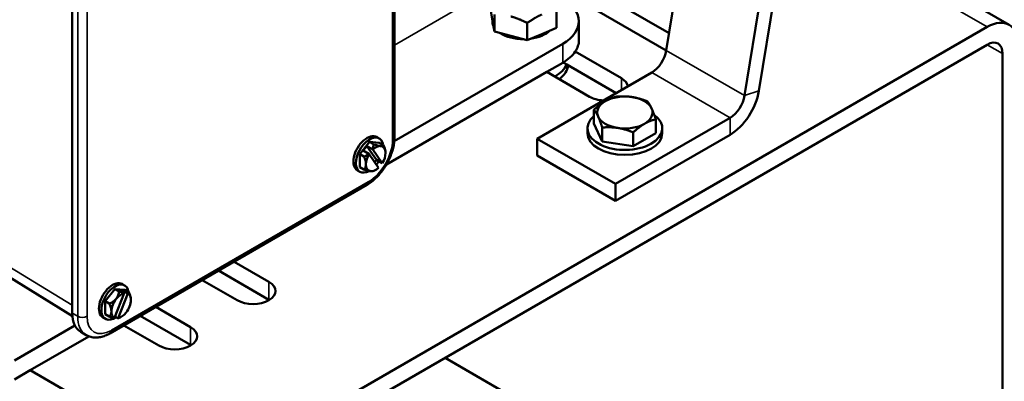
# Model space of a CAD drawing. Header units: inches. Extents: x 1 to 237, y 4 to 150.
# Tile 147 of 166: x 197.4 to 206.29, y 99.6 to 102.86. Entities that reach past the tile are written whole.
import ezdxf

# ---------------------------------------------------------------- set-up
doc = ezdxf.new("R2010")
doc.units = ezdxf.units.IN
doc.header["$LTSCALE"] = 7
doc.header["$MEASUREMENT"] = 0
doc.layers.add('Visible (ANSI)', color=7, linetype='Continuous', lineweight=50)
doc.layers.add('Visible Narrow (ANSI)', color=7, linetype='Continuous', lineweight=35)

msp = doc.modelspace()

# ---------------------------------------------------------------- linework, layer by layer
at = {"layer": 'Visible (ANSI)'}
for p, q in [((203.234, 102.5811), (205.2476, 114.9987)), ((205.9547, 114.5904), (203.9411, 102.1729)), ((204.0709, 102.2169), (206.0846, 114.6344)), ((200.7805, 101.7984), (200.7805, 105.0808)), ((206.3282, 102.8127), (204.3525, 103.9533)), ((203.2592, 102.7366), (201.6338, 103.6751)), ((197.8709, 103.4927), (197.8709, 100.2104)), ((203.2338, 102.5805), (201.7311, 103.4481)), ((201.6488, 102.9372), (201.6655, 102.8439)), ((202.2418, 102.784), (202.2418, 102.9386)), ((201.664, 102.8445), (201.664, 102.8522)), ((201.6821, 102.7506), (201.6821, 102.9053)), ((195.1866, 96.4743), (206.1313, 102.7932)), ((201.6655, 102.8439), (201.6821, 102.7506)), ((201.9786, 102.674), (201.9786, 102.8287)), ((202.1102, 102.729), (202.2418, 102.784)), ((202.4453, 102.6737), (202.4453, 102.8445)), ((201.6821, 102.7506), (201.8304, 102.7123)), ((201.8304, 102.7123), (201.9786, 102.674)), ((201.9786, 102.674), (202.1102, 102.729)), ((206.1313, 102.6324), (195.1866, 96.3135)), ((200.7788, 101.7628), (202.2989, 102.6404)), ((202.4119, 102.57), (202.8292, 102.3291)), ((206.2705, 97.7167), (206.2705, 102.5521)), ((202.1553, 102.3867), (202.2989, 102.4696)), ((202.3367, 102.4528), (202.3032, 102.4721)), ((202.7813, 102.1961), (202.3367, 102.4528)), ((202.1553, 102.3867), (200.7073, 101.5507)), ((202.0684, 101.7845), (203.1024, 102.3814)), ((202.5421, 102.1634), (202.1553, 102.3867)), ((202.2712, 102.3252), (202.2712, 102.3198)), ((202.5815, 101.9212), (202.5815, 102.0458)), ((203.8095, 101.9732), (202.7755, 101.3762)), ((203.1391, 101.8349), (203.1391, 101.9595)), ((202.5223, 101.878), (202.5223, 101.8331)), ((202.6562, 101.7602), (202.5815, 101.9212)), ((202.6562, 101.7602), (202.6562, 101.8848)), ((203.1983, 101.878), (203.1983, 101.8331)), ((200.6421, 101.7875), (200.6201, 101.8001)), ((202.7755, 101.3762), (202.0684, 101.7845)), ((202.0684, 101.6314), (202.0684, 101.7845)), ((203.8095, 101.8201), (202.7755, 101.2231)), ((202.935, 101.717), (202.935, 101.8417)), ((203.1391, 101.8349), (202.935, 101.717)), ((200.4667, 101.6447), (200.5551, 101.7546)), ((200.5309, 101.7182), (200.4979, 101.677)), ((200.5309, 101.7182), (200.6193, 101.5924)), ((200.5809, 101.6893), (200.5309, 101.7182)), ((200.5551, 101.7546), (200.6434, 101.7467)), ((200.5918, 101.7334), (200.5551, 101.7546)), ((200.6802, 101.7255), (200.6434, 101.7467)), ((202.935, 101.717), (202.6562, 101.7602)), ((200.5035, 101.6234), (200.4667, 101.6447)), ((200.4667, 101.6447), (200.4667, 101.5268)), ((200.4979, 101.677), (200.5478, 101.6482)), ((200.5512, 101.6453), (200.6375, 101.5226)), ((200.5843, 101.6865), (200.6706, 101.5637)), ((202.7755, 101.2231), (202.0684, 101.6314)), ((200.5035, 101.5056), (200.4667, 101.5268)), ((200.6193, 101.5924), (200.6028, 101.5719)), ((200.6693, 101.5636), (200.6193, 101.5924)), ((200.4681, 101.4861), (200.4461, 101.4987)), ((198.212, 100.0278), (200.5313, 101.3668)), ((202.7755, 101.2231), (202.7755, 101.3762)), ((196.5852, 100.9812), (197.8721, 100.1821)), ((199.3317, 100.6742), (199.6472, 100.492)), ((199.6472, 100.3313), (199.1925, 100.5938)), ((198.344, 100.4607), (198.322, 100.4733)), ((199.3601, 100.3263), (199.0446, 100.5084)), ((198.257, 100.4278), (198.1686, 100.3179)), ((198.3394, 100.3904), (198.2531, 100.168)), ((198.257, 100.4278), (198.3454, 100.4199)), ((198.2937, 100.4066), (198.257, 100.4278)), ((198.3725, 100.3875), (198.2862, 100.165)), ((198.2882, 100.4233), (198.3381, 100.3945)), ((198.3212, 100.4204), (198.2882, 100.4233)), ((198.3212, 100.4204), (198.3161, 100.4072)), ((198.3712, 100.3915), (198.3212, 100.4204)), ((198.3821, 100.3987), (198.3454, 100.4199)), ((198.1686, 100.2), (198.1686, 100.3179)), ((198.2054, 100.2966), (198.1686, 100.3179)), ((198.2054, 100.1788), (198.1686, 100.2)), ((198.2828, 100.1637), (198.2572, 100.1785)), ((198.9401, 99.923), (198.4854, 100.1856)), ((198.6246, 100.2659), (198.9401, 100.0838)), ((197.3491, 99.7826), (197.8949, 100.0978)), ((198.17, 100.1593), (198.148, 100.1719)), ((198.653, 99.918), (198.3375, 100.1002)), ((198.0224, 100.0005), (197.4927, 99.6947)), ((197.9475, 100.041), (197.997, 100.0124)), ((201.2366, 99.8065), (204.3278, 98.0219)), ((197.3491, 99.6118), (197.4927, 99.6947)), ((197.4927, 99.6947), (197.8794, 99.4714))]:
    msp.add_line(p, q, dxfattribs=at)
for centre, start, end in [((200.5331, 101.6494), 5.99185, 6.84326), ((200.5331, 101.6494), 288.61403, 294.00815), ((198.235, 100.3226), 5.99185, 6.84326), ((198.235, 100.3226), 288.61403, 294.00815)]:
    msp.add_arc(centre, 0.1665, start, end, dxfattribs=at)
for centre, major_axis, ratio, start_param, end_param in [((201.9453, 102.8445), (0.5, 0), 0.57735, 5.497787, 7.068583), ((201.9453, 102.8445), (-0.2813, 0), 0.57735, 0, 0.245372), ((201.9453, 102.8445), (-0.2813, 0), 0.57735, 1.793984, 2.600326), ((206.1313, 102.4717), (0.1969, 0.341), 0.57735, 5.497787, 7.068583), ((201.9453, 102.8445), (-0.2813, 0), 0.57735, 0.72165, 1.578266), ((201.9453, 102.6737), (0.5, 0), 0.57735, 5.91586, 6.283185), ((203.1024, 102.5366), (0.095, 0.1645), 0.57735, 3.926991, 5.294061), ((206.1313, 102.4717), (0.0984, 0.1705), 0.57735, 5.497787, 7.068583), ((201.9453, 102.6737), (0.5, 0), 0.57735, 5.497787, 5.91586), ((201.9453, 102.513), (0.405, 0), 0.57735, 5.482602, 6.022812), ((201.9453, 102.464), (0.405, 0), 0.57735, 5.631146, 6.20456), ((202.6856, 102.2463), (0.203, 0), 0.57735, 0.096018, 0.785398), ((202.6856, 102.2463), (-0.203, 0), 0.57735, 0.785398, 1.474778), ((202.8603, 102.0209), (-0.25, 0), 0.57735, 4.45059, 5.497787), ((202.8603, 102.0209), (0.25, 0), 0.57735, 0.261799, 1.308997), ((203.8095, 102.1283), (0.1887, 0.3269), 0.57735, 3.926991, 5.294061), ((203.8095, 102.1283), (-0.095, -0.1645), 0.57735, 0.785398, 2.152468), ((202.8603, 102.0209), (-0.25, 0), 0.57735, 5.497787, 6.544985), ((202.8603, 102.0209), (0.25, 0), 0.57735, 5.497787, 6.544985), ((202.8603, 101.878), (0.338, 0), 0.57735, 2.54094, 6.950782), ((202.8603, 102.0209), (-0.25, 0), 0.57735, 0.261799, 1.308997), ((202.8603, 102.0209), (0.25, 0), 0.57735, 4.45059, 5.497787), ((200.5331, 101.6494), (0.087, 0.1507), 0.57735, 0, 3.141593), ((200.5551, 101.6368), (-0.087, -0.1507), 0.57735, 2.500196, 7.040259), ((202.8603, 101.8331), (0.338, 0), 0.57735, 3.141593, 6.283185), ((200.4889, 101.7123), (-0.09, -0.0633), 0.788675, 2.169664, 2.637288), ((200.5497, 101.67), (0.1281, -0.1029), 0.211325, 1.469191, 1.496432), ((200.6109, 101.6045), (0.0625, 0.1083), 0.57735, 0.261799, 1.091281), ((200.5773, 101.7633), (-0.1026, 0.0398), 0.211325, 1.794066, 2.509678), ((200.5773, 101.7633), (0.1026, -0.0398), 0.211325, 5.651271, 6.366884), ((200.6109, 101.6045), (0.0625, 0.1083), 0.57735, 5.497787, 6.544985), ((200.6215, 101.7005), (0.055, -0.0953), 0.57735, 0.933203, 1.501011), ((200.4889, 101.7123), (-0.09, -0.0633), 0.788675, 1.206063, 1.673687), ((200.4448, 101.5984), (-0.055, 0.0953), 0.57735, 3.926991, 4.642603), ((200.6109, 101.6045), (-0.0625, -0.1083), 0.57735, 4.668305, 5.497787), ((200.5166, 101.6289), (-0.1281, 0.1029), 0.211325, 4.610784, 4.638024), ((200.6109, 101.6045), (-0.0625, -0.1083), 0.57735, 1.526713, 2.356194), ((200.4448, 101.5984), (0.055, -0.0953), 0.57735, 0.069786, 0.785398), ((200.6109, 101.6045), (-0.0625, -0.1083), 0.57735, 5.497787, 6.544985), ((200.6109, 101.6045), (-0.0625, -0.1083), 0.57735, 0.261799, 1.091281), ((200.5551, 101.6368), (-0.087, -0.1507), 0.57735, 1.320009, 1.53474), ((200.5497, 101.67), (0.1281, -0.1029), 0.211325, 6.050582, 6.077823), ((200.4889, 101.5355), (0.1026, -0.0398), 0.211325, 4.935658, 5.651271), ((200.4889, 101.5355), (0.1026, -0.0398), 0.211325, 5.651271, 6.034953), ((198.235, 100.3226), (0.087, 0.1507), 0.57735, 0, 3.141593), ((198.257, 100.31), (-0.087, -0.1507), 0.57735, 2.500196, 7.141451), ((199.5037, 100.4091), (0.203, 0), 0.57735, 3.926991, 7.068583), ((198.1908, 100.3855), (0.09, 0.0633), 0.788675, 5.063268, 5.778881), ((198.3128, 100.2777), (-0.0625, -0.1083), 0.57735, 3.621108, 4.45059), ((198.2792, 100.4365), (-0.1026, 0.0398), 0.211325, 1.794066, 2.26169), ((198.2185, 100.3241), (0.0146, 0.1637), 0.788675, 5.198786, 5.226027), ((198.2792, 100.4365), (0.1026, -0.0398), 0.211325, 5.89926, 6.366884), ((198.2516, 100.3212), (-0.0146, -0.1637), 0.788675, 2.057194, 2.084434), ((198.3128, 100.2777), (0.0625, 0.1083), 0.57735, 5.497787, 6.327269), ((198.3234, 100.3737), (-0.055, 0.0953), 0.57735, 4.074795, 4.642603), ((198.1908, 100.3855), (0.09, 0.0633), 0.788675, 4.347656, 5.063268), ((198.1467, 100.2716), (0.055, -0.0953), 0.57735, 0.785398, 1.501011), ((198.3128, 100.2777), (-0.0625, -0.1083), 0.57735, 4.45059, 5.497787), ((198.3128, 100.2777), (0.0625, 0.1083), 0.57735, 4.45059, 5.497787), ((199.5037, 100.2484), (-0.203, 0), 0.57735, 3.897138, 3.926991), ((198.1325, 100.3614), (-0.185, -0.3204), 0.57735, 5.497787, 6.283185), ((198.1467, 100.2716), (0.055, -0.0953), 0.57735, 0.069786, 0.785398), ((198.1908, 100.2087), (-0.1026, 0.0398), 0.211325, 1.794066, 2.26169), ((198.3128, 100.2777), (-0.0625, -0.1083), 0.57735, 5.497787, 6.327269), ((198.3128, 100.2777), (-0.0625, -0.1083), 0.57735, 0.479515, 1.308997), ((198.2185, 100.3241), (-0.0146, -0.1637), 0.788675, 0.3554, 0.38264), ((198.2516, 100.3212), (-0.0146, -0.1637), 0.788675, 0.3554, 0.38264), ((198.1908, 100.2087), (0.1026, -0.0398), 0.211325, 5.89926, 6.034953), ((198.7966, 100.0009), (0.203, 0), 0.57735, 3.926991, 7.068583), ((198.7966, 99.8402), (-0.203, 0), 0.57735, 3.897138, 3.926991)]:
    msp.add_ellipse(centre, major_axis=major_axis, ratio=ratio, start_param=start_param, end_param=end_param, dxfattribs=at)
for points, weights in [([(201.9786, 102.8287), (201.8992, 102.8698), (201.8304, 102.8875)], [1.03882380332, 1.05791167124, 1]), ([(202.1102, 102.9042), (202.0491, 102.8787), (201.9786, 102.8287)], [1, 1.05791167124, 1.03882380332]), ([(202.6835, 102.123), (202.7309, 102.1503), (202.7856, 102.1637)], [1, 1.0379548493, 1]), ([(202.7856, 102.1637), (202.8603, 102.1703), (202.925, 102.1603)], [1, 1.0379548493, 1]), ([(202.925, 102.1603), (202.9897, 102.1503), (203.0644, 102.1205)], [1, 1.0379548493, 1]), ([(202.5815, 102.0458), (202.6362, 102.0956), (202.6835, 102.123)], [1, 1.0379548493, 1]), ([(202.6188, 101.9835), (202.6015, 102.0209), (202.5815, 102.0458)], [1, 1.0379548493, 1]), ([(203.0644, 102.1205), (203.0844, 102.0956), (203.1018, 102.0583)], [1, 1.0379548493, 1]), ([(203.1018, 102.0583), (203.1191, 102.0209), (203.1391, 101.9595)], [1, 1.0379548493, 1]), ([(202.6562, 101.8848), (202.6362, 101.9462), (202.6188, 101.9835)], [1, 1.0379548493, 1]), ([(203.1391, 101.9595), (203.0844, 101.9462), (203.0371, 101.9188)], [1, 1.0379548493, 1]), ([(202.7956, 101.8815), (202.7309, 101.8915), (202.6562, 101.8848)], [1, 1.0379548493, 1]), ([(202.935, 101.8417), (202.8603, 101.8715), (202.7956, 101.8815)], [1, 1.0379548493, 1]), ([(203.0371, 101.9188), (202.9897, 101.8915), (202.935, 101.8417)], [1, 1.0379548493, 1])]:
    msp.add_rational_spline(points, weights, degree=2, dxfattribs=at)
for points, knots in [([(200.5313, 101.3668), (200.559, 101.3828), (200.5856, 101.4031), (200.6353, 101.4505), (200.6585, 101.4776), (200.6999, 101.5362), (200.7181, 101.5678), (200.7482, 101.6329), (200.76, 101.6665), (200.7762, 101.7333), (200.7805, 101.7665), (200.7805, 101.7984)], [3.141593, 3.141593, 3.141593, 3.141593, 3.455752, 3.455752, 3.769911, 3.769911, 4.08407, 4.08407, 4.39823, 4.39823, 4.712389, 4.712389, 4.712389, 4.712389]), ([(197.997, 100.0124), (198.0098, 100.005), (198.0237, 99.9994), (198.0523, 99.9919), (198.067, 99.99), (198.0966, 99.9897), (198.1115, 99.9912), (198.1409, 99.9972), (198.1554, 100.0016), (198.1841, 100.0129), (198.1982, 100.0198), (198.212, 100.0278)], [2.3561945, 2.3561945, 2.3561945, 2.3561945, 2.5132741, 2.5132741, 2.6703538, 2.6703538, 2.8274334, 2.8274334, 2.984513, 2.984513, 3.1415927, 3.1415927, 3.1415927, 3.1415927])]:
    msp.add_open_spline(points, degree=3, knots=knots, dxfattribs=at)
at = {"layer": 'Visible Narrow (ANSI)'}
for p, q in [((200.7629, 101.774), (200.7629, 105.0563)), ((206.1313, 102.7932), (204.3327, 103.8316)), ((197.9204, 100.1818), (197.9204, 103.4641)), ((198.0052, 103.4641), (198.0052, 100.1818)), ((200.7805, 102.6293), (201.9029, 103.2772)), ((202.2989, 102.4696), (202.2989, 102.6404)), ((203.234, 102.5811), (203.9411, 102.1729)), ((206.2705, 102.5521), (206.1313, 102.6324)), ((202.8292, 102.3291), (202.8292, 102.2237)), ((203.1024, 102.3814), (203.8095, 101.9732)), ((203.9411, 102.1729), (204.0709, 102.2169)), ((203.8095, 101.9732), (203.8095, 101.8201)), ((198.2244, 100.0552), (200.5437, 101.3943)), ((196.5277, 101.1007), (197.8709, 100.2835)), ((199.6472, 100.492), (199.6472, 100.3313)), ((197.8709, 100.2104), (197.9204, 100.1818)), ((198.9401, 100.0838), (198.9401, 99.923))]:
    msp.add_line(p, q, dxfattribs=at)
for centre, major_axis, start_param, end_param in [((200.7205, 101.7984), (0.06, 0), 5.497787, 6.283185), ((200.5437, 101.6474), (0.155, 0.2685), 3.926991, 5.497787), ((200.5013, 101.4188), (0.03, -0.052), 0, 0.785398), ((198.182, 100.3328), (-0.185, -0.3204), 5.497787, 6.283185), ((197.9628, 100.2063), (-0.06, 0), 0.785398, 2.356194), ((198.2244, 100.3083), (-0.155, -0.2685), 5.497787, 7.068583), ((198.182, 100.0797), (0.03, -0.052), 0, 0.785398)]:
    msp.add_ellipse(centre, major_axis=major_axis, ratio=0.57735, start_param=start_param, end_param=end_param, dxfattribs=at)

doc.saveas('drawing.dxf')
